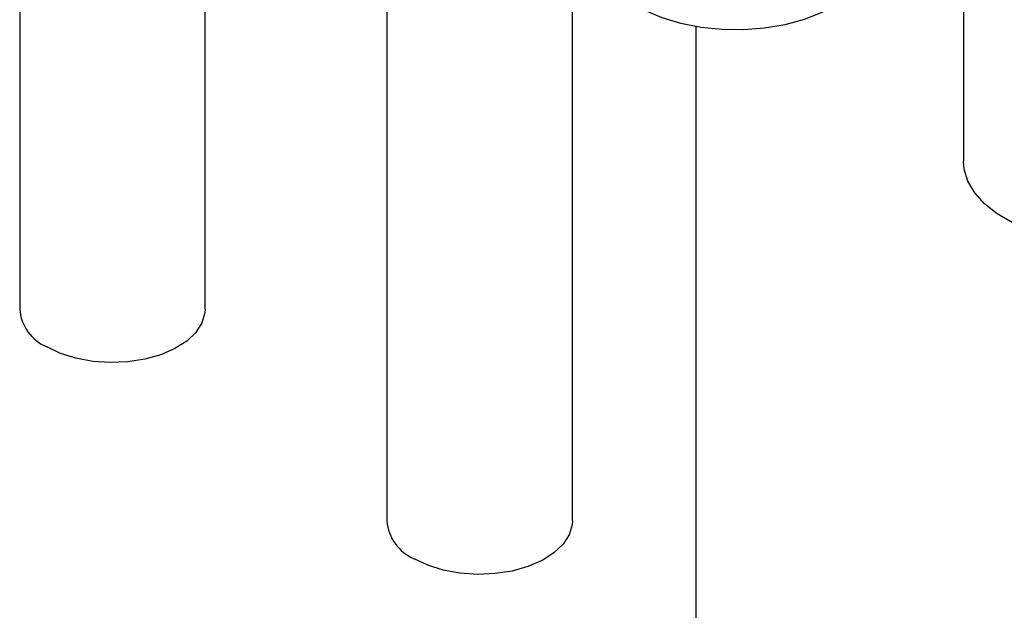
# Model space of a CAD drawing. Header units: millimetres. Extents: x 0 to 25230, y 0 to 17820.
# Tile 127 of 214: x 19200 to 19306, y 7911 to 7974. Entities that reach past the tile are written whole.
import ezdxf

# ---------------------------------------------------------------- set-up
doc = ezdxf.new("R2010")
doc.units = ezdxf.units.MM
doc.linetypes.add('SLD-Sólida', pattern=[0])
doc.layers.add('REFERÊNCIAS', color=9, linetype='SLD-Sólida')

msp = doc.modelspace()

# ---------------------------------------------------------------- linework, layer by layer
at = {"color": 7, "linetype": 'SLD-Sólida', "lineweight": 25, "ltscale": 30}
for p, q in [((19302.05, 8024.54), (19302.05, 7958.97)), ((19200.28, 8005.73), (19200.28, 7943.05)), ((19220.28, 7943.05), (19220.28, 7994.18)), ((19239.87, 7982.87), (19239.87, 7920.19)), ((19259.87, 7920.19), (19259.87, 7981.7))]:
    msp.add_line(p, q, dxfattribs=at)
at = {"color": 7, "linetype": 'SLD-Sólida', "lineweight": 25, "ltscale": 30, "flags": 128}
for points in [[(19292.45, 7981.83), (19292.32, 7980.67), (19291.84, 7979.38), (19291.02, 7978.14), (19289.88, 7976.98), (19288.46, 7975.95), (19286.77, 7975.04), (19284.87, 7974.3), (19282.79, 7973.74), (19280.59, 7973.36), (19278.31, 7973.18), (19276.02, 7973.21), (19273.75, 7973.44), (19271.58, 7973.86), (19269.54, 7974.47), (19267.69, 7975.26), (19266.06, 7976.19), (19264.71, 7977.26), (19263.65, 7978.44), (19262.91, 7979.7), (19262.52, 7981), (19262.45, 7981.83)], [(19332.05, 7958.97), (19331.91, 7957.81), (19331.43, 7956.52), (19330.62, 7955.28), (19329.48, 7954.13), (19328.05, 7953.09), (19326.37, 7952.19), (19324.47, 7951.44), (19322.39, 7950.88), (19320.19, 7950.5), (19317.91, 7950.33), (19315.61, 7950.35), (19313.35, 7950.58), (19311.18, 7951), (19309.14, 7951.61), (19307.28, 7952.4), (19305.66, 7953.33), (19304.3, 7954.4), (19303.25, 7955.58), (19302.51, 7956.84), (19302.12, 7958.14), (19302.05, 7958.97)], [(19220.28, 7943.05), (19220.25, 7942.64), (19219.93, 7941.56), (19219.27, 7940.53), (19218.28, 7939.59), (19217, 7938.78), (19215.48, 7938.12), (19213.77, 7937.64), (19211.93, 7937.36), (19210.04, 7937.28), (19208.15, 7937.41), (19206.34, 7937.74), (19204.67, 7938.27), (19203.2, 7938.97)], [(19259.87, 7920.19), (19259.85, 7919.78), (19259.53, 7918.7), (19258.87, 7917.67), (19257.88, 7916.73), (19256.6, 7915.92), (19255.08, 7915.26), (19253.37, 7914.78), (19251.53, 7914.5), (19249.64, 7914.42), (19247.75, 7914.55), (19245.94, 7914.88), (19244.27, 7915.41), (19242.8, 7916.11)]]:
    msp.add_lwpolyline(points, dxfattribs=at)
at = {"color": 7, "linetype": 'SLD-Sólida', "lineweight": 25, "ltscale": 900}
for centre in [(19205.08, 7943.41), (19244.68, 7920.55)]:
    msp.add_arc(centre, 4.82, 184.2513, 247.0688, dxfattribs=at)
at = {"layer": 'REFERÊNCIAS', "linetype": 'SLD-Sólida', "lineweight": 25, "ltscale": 30}
msp.add_line((19273.21, 6865), (19273.21, 7973.52), dxfattribs=at)

doc.saveas('drawing.dxf')
